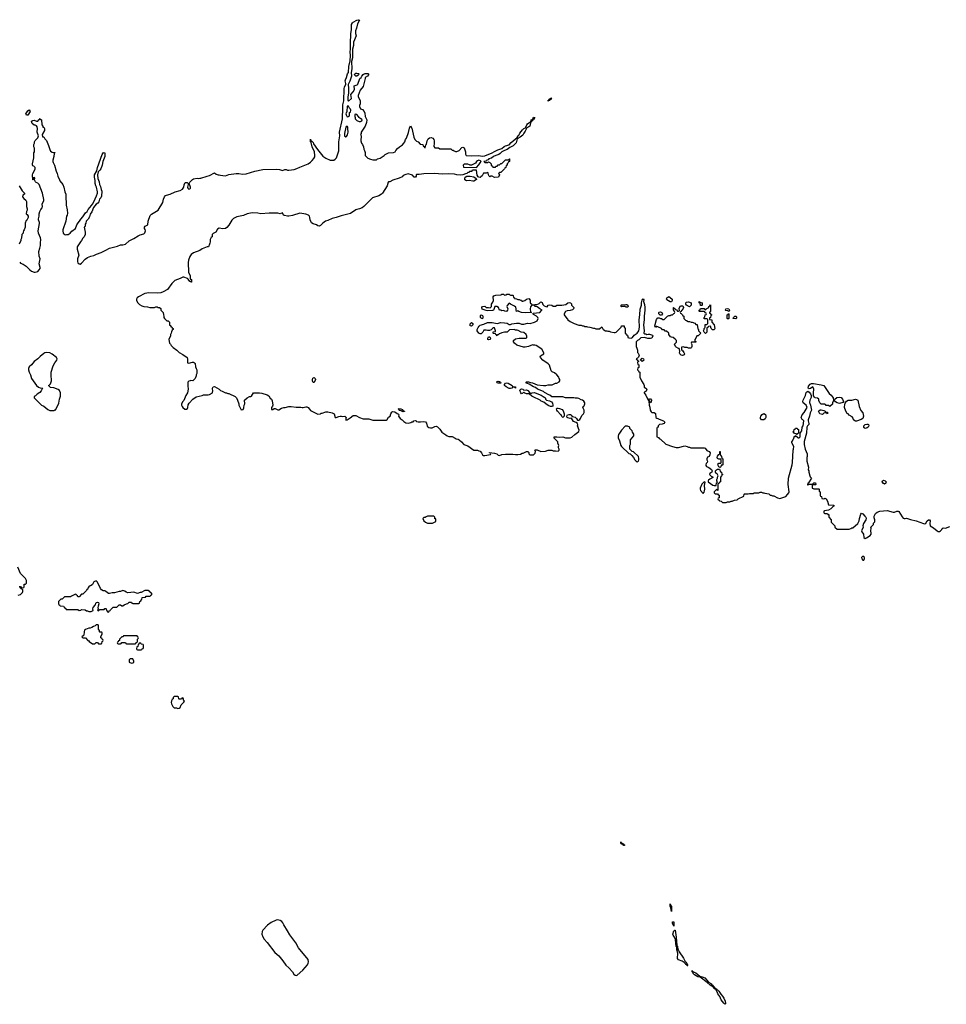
# Model space of a CAD drawing. Header units: inches. Extents: x 2386215 to 2556187, y 580866 to 760840.
# Tile 186 of 203: x 2490155 to 2505363, y 704237 to 720396. Entities that reach past the tile are written whole.
import ezdxf

# ---------------------------------------------------------------- set-up
doc = ezdxf.new("R2010")
doc.units = ezdxf.units.IN
doc.header["$MEASUREMENT"] = 0
for name, color, linetype in [('C4790', 7, 'Continuous'), ('C4791', 7, 'Continuous'), ('C4792', 7, 'Continuous'), ('C5700', 7, 'Continuous'), ('C5701', 7, 'Continuous')]:
    doc.layers.add(name, color=color, linetype=linetype)

msp = doc.modelspace()

# ---------------------------------------------------------------- linework, layer by layer
at = {"layer": 'C4790', "color": 5, "elevation": 40}
for points in [[(2492010, 709906), (2491970, 709906), (2491954, 709890), (2491954, 709850), (2491990, 709834), (2492010, 709842), (2492026, 709850), (2492026, 709870)], [(2492750, 709286), (2492690, 709286), (2492674, 709270), (2492674, 709250), (2492658, 709242), (2492644, 709216), (2492642, 709190), (2492647, 709167), (2492670, 709122), (2492690, 709105), (2492730, 709102), (2492750, 709092), (2492770, 709098), (2492788, 709110), (2492807, 709153), (2492850, 709194), (2492858, 709210), (2492846, 709230), (2492846, 709250), (2492830, 709266), (2492818, 709262), (2492810, 709246), (2492770, 709246), (2492766, 709250), (2492762, 709282)], [(2494390, 705621), (2494364, 705616), (2494280, 705580), (2494224, 705536), (2494148, 705452), (2494137, 705430), (2494131, 705390), (2494143, 705343), (2494166, 705306), (2494217, 705250), (2494345, 705085), (2494406, 705030), (2494472, 704950), (2494521, 704881), (2494570, 704836), (2494630, 704770), (2494653, 704733), (2494676, 704716), (2494690, 704712), (2494710, 704716), (2494802, 704798), (2494878, 704882), (2494891, 704911), (2494893, 704933), (2494888, 704970), (2494730, 705166), (2494686, 705246), (2494590, 705379), (2494550, 705441), (2494490, 705542), (2494476, 705576), (2494458, 705598), (2494430, 705614)]]:
    msp.add_lwpolyline(points, close=True, dxfattribs=at)
at = {"layer": 'C4791', "color": 5, "elevation": 40}
for points in [[(2490155, 716415), (2490170, 716398), (2490210, 716385), (2490262, 716350), (2490322, 716290), (2490350, 716271), (2490390, 716251), (2490410, 716251), (2490450, 716265), (2490475, 716290), (2490489, 716311), (2490489, 716330), (2490474, 716390), (2490489, 716470), (2490476, 716516), (2490469, 716590), (2490487, 716647), (2490495, 716690), (2490495, 716750), (2490502, 716770), (2490502, 716790), (2490497, 716817), (2490464, 716890), (2490459, 716930), (2490479, 717050), (2490479, 717070), (2490466, 717110), (2490465, 717130), (2490473, 717170), (2490474, 717210), (2490484, 717250), (2490500, 717280), (2490525, 717310), (2490532, 717328), (2490524, 717370), (2490553, 717427), (2490553, 717447), (2490527, 717550), (2490473, 717690), (2490452, 717712), (2490426, 717726), (2490417, 717737), (2490398, 717770), (2490406, 717790), (2490402, 717802), (2490390, 717806), (2490378, 717802), (2490374, 717770), (2490369, 717770), (2490365, 717850), (2490369, 717870), (2490394, 717910), (2490409, 717950), (2490408, 717968), (2490386, 717990), (2490370, 717998), (2490364, 718010), (2490364, 718030), (2490389, 718130), (2490389, 718211), (2490398, 718230), (2490398, 718290), (2490389, 718310), (2490388, 718350), (2490398, 718370), (2490398, 718390), (2490408, 718412), (2490450, 718458), (2490463, 718490), (2490443, 718550), (2490447, 718610), (2490440, 718640), (2490432, 718652), (2490410, 718663), (2490390, 718666), (2490361, 718690), (2490350, 718732), (2490370, 718742), (2490390, 718745), (2490430, 718732), (2490450, 718732), (2490470, 718754), (2490482, 718758), (2490490, 718774), (2490498, 718758), (2490514, 718750), (2490518, 718670), (2490534, 718646), (2490534, 718634), (2490551, 718631), (2490562, 718610), (2490560, 718580), (2490526, 718514), (2490530, 718474), (2490551, 718471), (2490570, 718442), (2490595, 718415), (2490630, 718334), (2490647, 718267), (2490661, 718241), (2490690, 718222), (2490710, 718214), (2490730, 718214), (2490732, 718210), (2490722, 718198), (2490718, 718150), (2490701, 718090), (2490698, 718070), (2490702, 718050), (2490725, 718010), (2490751, 717911), (2490771, 717870), (2490781, 717830), (2490811, 717770), (2490816, 717750), (2490861, 717690), (2490882, 717650), (2490898, 717570), (2490911, 717530), (2490911, 717450), (2490919, 717410), (2490919, 717350), (2490935, 717275), (2490938, 717222), (2490934, 717190), (2490923, 717170), (2490911, 717090), (2490861, 716950), (2490861, 716930), (2490871, 716891), (2490894, 716870), (2490910, 716865), (2490929, 716871), (2490950, 716871), (2490985, 716895), (2491012, 716928), (2491069, 716971), (2491092, 717028), (2491116, 717064), (2491139, 717090), (2491156, 717124), (2491190, 717158), (2491236, 717224), (2491265, 717250), (2491281, 717279), (2491336, 717344), (2491349, 717371), (2491374, 717406), (2491415, 717505), (2491430, 717550), (2491431, 717570), (2491415, 717650), (2491404, 717670), (2491394, 717710), (2491395, 717755), (2491381, 717810), (2491382, 717850), (2491423, 717917), (2491433, 717970), (2491510, 718186), (2491530, 718214), (2491550, 718210), (2491554, 718190), (2491550, 718150), (2491519, 718070), (2491510, 718010), (2491488, 717950), (2491473, 717927), (2491441, 717899), (2491432, 717848), (2491437, 717790), (2491457, 717736), (2491465, 717690), (2491481, 717661), (2491491, 717610), (2491503, 717583), (2491499, 717501), (2491487, 717473), (2491465, 717450), (2491452, 717408), (2491435, 717385), (2491410, 717369), (2491367, 717313), (2491338, 717242), (2491310, 717204), (2491298, 717162), (2491277, 717123), (2491247, 717090), (2491241, 717059), (2491230, 717038), (2491228, 717012), (2491222, 716998), (2491212, 716990), (2491232, 716910), (2491232, 716870), (2491212, 716830), (2491191, 716809), (2491172, 716770), (2491151, 716749), (2491098, 716670), (2491096, 716630), (2491126, 716530), (2491101, 716470), (2491101, 716430), (2491110, 716405), (2491130, 716391), (2491150, 716386), (2491170, 716398), (2491232, 716468), (2491270, 716495), (2491324, 716516), (2491372, 716528), (2491418, 716550), (2491490, 716576), (2491569, 716611), (2491630, 716646), (2491759, 716681), (2491810, 716701), (2491850, 716703), (2491889, 716711), (2491953, 716767), (2492030, 716806), (2492098, 716850), (2492130, 716865), (2492190, 716883), (2492210, 716898), (2492220, 716930), (2492214, 716954), (2492201, 716970), (2492201, 716990), (2492213, 717007), (2492259, 717030), (2492264, 717090), (2492297, 717183), (2492317, 717203), (2492430, 717271), (2492502, 717398), (2492515, 717450), (2492530, 717491), (2492550, 717511), (2492563, 717517), (2492626, 717534), (2492708, 717570), (2492787, 717593), (2492827, 717613), (2492849, 717650), (2492855, 717685), (2492870, 717725), (2492905, 717725), (2492915, 717715), (2492922, 717690), (2492908, 717650), (2492913, 717630), (2492930, 717613), (2492950, 717620), (2492957, 717630), (2492961, 717650), (2492939, 717710), (2492950, 717732), (2492990, 717772), (2493010, 717785), (2493070, 717796), (2493090, 717791), (2493110, 717798), (2493130, 717798), (2493230, 717826), (2493270, 717841), (2493350, 717882), (2493382, 717862), (2493410, 717851), (2493430, 717851), (2493450, 717843), (2493490, 717837), (2493530, 717836), (2493590, 717853), (2493710, 717871), (2493749, 717871), (2493810, 717863), (2493870, 717866), (2494012, 717908), (2494145, 717935), (2494377, 717943), (2494418, 717938), (2494470, 717922), (2494504, 717936), (2494530, 717935), (2494550, 717926), (2494570, 717925), (2494660, 717940), (2494706, 717954), (2494750, 717976), (2494810, 717996), (2494889, 718031), (2494930, 718058), (2494957, 718083), (2494983, 718117), (2494997, 718143), (2495001, 718170), (2494993, 718230), (2494957, 718310), (2494938, 718378), (2494929, 718390), (2494930, 718434), (2494932, 718412), (2494942, 718402), (2494950, 718402), (2494970, 718378), (2494978, 718358), (2495044, 718264), (2495130, 718158), (2495182, 718122), (2495250, 718092), (2495310, 718092), (2495335, 718105), (2495353, 718127), (2495390, 718242), (2495395, 718330), (2495393, 718390), (2495407, 718490), (2495405, 718550), (2495453, 718770), (2495457, 718950), (2495461, 718999), (2495473, 719067), (2495479, 719261), (2495485, 719295), (2495509, 719330), (2495510, 719350), (2495497, 719390), (2495500, 719410), (2495518, 719450), (2495533, 719510), (2495551, 719530), (2495558, 719630), (2495577, 719723), (2495582, 719810), (2495579, 719870), (2495586, 719910), (2495582, 719970), (2495583, 720000)], [(2495633, 720000), (2495632, 719970), (2495617, 719910), (2495615, 719770), (2495601, 719710), (2495604, 719590), (2495594, 719530), (2495599, 719470), (2495575, 719385), (2495547, 719330), (2495554, 719270), (2495551, 719189), (2495541, 719130), (2495541, 719081), (2495544, 719064), (2495550, 719059), (2495598, 719102), (2495588, 719170), (2495629, 719211), (2495648, 719250), (2495646, 719310), (2495695, 719325), (2495703, 719337), (2495739, 719430), (2495761, 719450), (2495769, 719470), (2495790, 719498), (2495808, 719510), (2495827, 719513), (2495870, 719514), (2495882, 719510), (2495882, 719490), (2495862, 719470), (2495826, 719450), (2495827, 719430), (2495799, 719321), (2495790, 719302), (2495743, 719237), (2495712, 719150), (2495712, 719130), (2495740, 719080), (2495744, 719064), (2495745, 719015), (2495732, 718990), (2495732, 718970), (2495750, 718934), (2495780, 718920), (2495811, 718891), (2495821, 718861), (2495827, 718810), (2495851, 718750), (2495846, 718710), (2495823, 718650), (2495758, 718550), (2495758, 718530), (2495751, 718510), (2495758, 718490), (2495752, 718410), (2495765, 718370), (2495782, 718350), (2495798, 718310), (2495805, 718270), (2495816, 718250), (2495824, 718216), (2495825, 718170), (2495870, 718125), (2495910, 718106), (2495950, 718096), (2496010, 718098), (2496030, 718111), (2496070, 718125), (2496134, 718166), (2496155, 718185), (2496210, 718212), (2496290, 718214), (2496315, 718225), (2496326, 718250), (2496356, 718284), (2496386, 718310), (2496440, 718340), (2496458, 718370), (2496478, 718390), (2496489, 718430), (2496502, 718450), (2496536, 718544), (2496550, 718614), (2496570, 718654), (2496590, 718614), (2496625, 718470), (2496642, 718430), (2496665, 718405), (2496694, 718390), (2496730, 718354), (2496774, 718350), (2496778, 718318), (2496793, 718313), (2496798, 718298), (2496810, 718294), (2496820, 718340), (2496830, 718352), (2496844, 718410), (2496859, 718441), (2496882, 718458), (2496910, 718464), (2496934, 718454), (2496950, 718430), (2496957, 718410), (2496959, 718370), (2496953, 718313), (2496970, 718294), (2497030, 718294), (2497050, 718274), (2497230, 718274), (2497250, 718254), (2497270, 718254), (2497284, 718244), (2497310, 718234), (2497330, 718234), (2497366, 718250), (2497410, 718298), (2497430, 718302), (2497451, 718291), (2497471, 718230), (2497472, 718190), (2497482, 718170), (2497562, 718162), (2497687, 718167), (2497750, 718158), (2497790, 718163), (2497910, 718210), (2497946, 718234), (2498001, 718259), (2498070, 718282), (2498107, 718313), (2498130, 718326), (2498190, 718342), (2498220, 718380), (2498320, 718460), (2498336, 718490), (2498354, 718506), (2498364, 718536), (2498409, 718591), (2498430, 718613), (2498458, 718622), (2498477, 718670), (2498490, 718688), (2498510, 718705), (2498538, 718718), (2498542, 718710), (2498536, 718704), (2498535, 718670), (2498526, 718650), (2498510, 718636), (2498478, 718622), (2498453, 718567), (2498427, 718533), (2498410, 718501), (2498370, 718466), (2498321, 718439), (2498304, 718376), (2498253, 718327), (2498199, 718301), (2498155, 718265), (2498111, 718250), (2498070, 718225), (2498042, 718198), (2498017, 718183), (2497971, 718170), (2497931, 718150), (2497896, 718124), (2497856, 718110), (2497844, 718096), (2497822, 718090), (2497818, 718082), (2497805, 718075), (2497774, 718070), (2497790, 718054), (2497830, 718054), (2497850, 718062), (2497873, 718053), (2497893, 718033), (2497894, 718010), (2497913, 717993), (2497918, 717978), (2497950, 717974), (2497962, 717978), (2497970, 717994), (2497990, 717994), (2498010, 718014), (2498030, 718014), (2498050, 718034), (2498070, 718034), (2498130, 718094), (2498170, 718094), (2498182, 718098), (2498187, 718113), (2498193, 718113), (2498194, 718070), (2498178, 718062), (2498173, 718047), (2498154, 718030), (2498154, 718010), (2498138, 718002), (2498134, 717970), (2498118, 717962), (2498113, 717947), (2498050, 717886), (2498030, 717886), (2498014, 717870), (2498032, 717850), (2498011, 717809), (2497950, 717807), (2497910, 717826), (2497890, 717826), (2497870, 717818), (2497858, 717830), (2497848, 717850), (2497842, 717882), (2497830, 717886), (2497810, 717878), (2497765, 717875), (2497744, 717836), (2497723, 717817), (2497710, 717807), (2497689, 717809), (2497677, 717817), (2497663, 717843), (2497650, 717926), (2497590, 717926), (2497578, 717922), (2497573, 717907), (2497538, 717902), (2497530, 717886), (2497510, 717886), (2497494, 717870), (2497470, 717868), (2497430, 717849), (2497390, 717844), (2497330, 717849), (2497290, 717861), (2497190, 717869), (2497090, 717859), (2496970, 717873), (2496790, 717866), (2496710, 717854), (2496666, 717854), (2496662, 717850), (2496662, 717830), (2496651, 717810), (2496630, 717809), (2496602, 717842), (2496530, 717869), (2496490, 717858), (2496450, 717838), (2496430, 717818), (2496385, 717795), (2496280, 717760), (2496230, 717735), (2496206, 717734), (2496202, 717730), (2496185, 717670), (2496111, 717549), (2496091, 717530), (2496050, 717505), (2495945, 717470), (2495804, 717330), (2495774, 717306), (2495730, 717290), (2495690, 717283), (2495670, 717275), (2495583, 717217), (2495430, 717177), (2495350, 717150), (2495286, 717134), (2495210, 717101), (2495172, 717090), (2495130, 717059), (2495090, 717017), (2495070, 717009), (2495050, 717013), (2495028, 717030), (2494970, 717044), (2494943, 717063), (2494920, 717110), (2494919, 717150), (2494914, 717170), (2494895, 717190), (2494850, 717206), (2494750, 717219), (2494635, 717185), (2494570, 717169), (2494551, 717169), (2494501, 717181), (2494486, 717190), (2494470, 717226), (2494430, 717208), (2494390, 717219), (2494250, 717219), (2494110, 717209), (2494063, 717223), (2493970, 717229), (2493890, 717209), (2493830, 717181), (2493718, 717162), (2493665, 717135), (2493634, 717106), (2493590, 717022), (2493554, 716986), (2493530, 716969), (2493490, 716962), (2493430, 716975), (2493400, 716960), (2493372, 716910), (2493332, 716888), (2493314, 716870), (2493312, 716830), (2493300, 716820), (2493282, 716790), (2493282, 716750), (2493273, 716727), (2493272, 716710), (2493251, 716669), (2493233, 716667), (2493150, 716634), (2493114, 716606), (2493010, 716569), (2492970, 716543), (2492948, 716510), (2492926, 716450), (2492919, 716410), (2492925, 716250), (2492952, 716190), (2492953, 716153), (2492958, 716138), (2492972, 716130), (2492974, 716090), (2492970, 716088), (2492958, 716098), (2492950, 716098), (2492920, 716140), (2492909, 716149), (2492850, 716168), (2492830, 716168), (2492791, 716149), (2492702, 716118), (2492651, 716069), (2492582, 715970), (2492510, 715929), (2492470, 715915), (2492409, 715909), (2492272, 715912), (2492210, 715902), (2492105, 715850), (2492081, 715830), (2492071, 715810), (2492072, 715790), (2492092, 715750), (2492122, 715722), (2492160, 715700), (2492190, 715691), (2492250, 715685), (2492290, 715671), (2492370, 715672), (2492390, 715682), (2492410, 715682), (2492430, 715674), (2492450, 715674), (2492470, 715654), (2492474, 715630), (2492512, 715590), (2492514, 715550), (2492522, 715530), (2492522, 715510), (2492530, 715494), (2492570, 715454), (2492590, 715454), (2492614, 715430), (2492614, 715390), (2492633, 715373), (2492638, 715358), (2492653, 715353), (2492658, 715338), (2492674, 715330), (2492674, 715310), (2492658, 715302), (2492644, 715276), (2492642, 715250), (2492632, 715230), (2492631, 715209), (2492605, 715150), (2492612, 715090), (2492632, 715070), (2492642, 715050), (2492676, 715016), (2492732, 714970), (2492770, 714932), (2492830, 714902), (2492902, 714850), (2492911, 714830), (2492907, 714770), (2492910, 714762), (2492930, 714759), (2492990, 714775), (2493010, 714775), (2493026, 714766), (2493033, 714753), (2493038, 714698), (2493054, 714674), (2493062, 714650), (2493062, 714590), (2493053, 714567), (2493052, 714550), (2493034, 714510), (2492994, 714470), (2492964, 714476), (2492952, 714468), (2492930, 714466), (2492914, 714450), (2492914, 714370), (2492922, 714350), (2492922, 714330), (2492911, 714270), (2492882, 714230), (2492851, 714149), (2492830, 714128), (2492811, 714090), (2492811, 714070), (2492821, 714050), (2492834, 714030), (2492867, 714006), (2492890, 714005), (2492907, 714013), (2492915, 714030), (2492922, 714078), (2492937, 714103), (2492994, 714166), (2493053, 714207), (2493150, 714231), (2493170, 714241), (2493250, 714239), (2493270, 714243), (2493318, 714270), (2493324, 714310), (2493319, 714330), (2493322, 714350), (2493330, 714371), (2493350, 714378), (2493431, 714331), (2493451, 714311), (2493477, 714297), (2493530, 714272), (2493550, 714272), (2493570, 714262), (2493590, 714262), (2493691, 714211), (2493712, 714190), (2493732, 714152), (2493751, 714091), (2493752, 714070), (2493790, 713994), (2493822, 713998), (2493836, 714024), (2493838, 714070), (2493848, 714090), (2493846, 714150), (2493889, 714191), (2493926, 714210), (2493950, 714212), (2493960, 714220), (2493990, 714271), (2494091, 714271), (2494130, 714265), (2494218, 714238), (2494243, 714223), (2494266, 714186), (2494287, 714167), (2494299, 714139), (2494312, 714070), (2494306, 714054), (2494289, 714030), (2494286, 714010), (2494290, 713998), (2494310, 713998), (2494330, 714014), (2494350, 714014), (2494390, 713992), (2494410, 713992), (2494450, 714018), (2494490, 714031), (2494512, 714032), (2494570, 714046), (2494610, 714046), (2494690, 714036), (2494770, 714039), (2494791, 714031), (2494810, 714031), (2494850, 714043), (2494870, 714043), (2494892, 714032), (2494910, 714002), (2494930, 713982), (2495050, 713922), (2495090, 713925), (2495104, 713936), (2495119, 713941), (2495182, 713958), (2495210, 713959), (2495283, 713943), (2495314, 713930), (2495330, 713865), (2495350, 713866), (2495390, 713886), (2495412, 713892), (2495430, 713892), (2495450, 713885), (2495491, 713891), (2495511, 713870), (2495506, 713850), (2495506, 713830), (2495510, 713825), (2495530, 713831), (2495579, 713861), (2495630, 713901), (2495650, 713901), (2495670, 713898), (2495730, 713865), (2495790, 713845), (2495884, 713844), (2495917, 713837), (2495950, 713822), (2496170, 713822), (2496188, 713832), (2496206, 713874), (2496235, 713890), (2496244, 713930), (2496263, 713957), (2496276, 713964), (2496310, 713962), (2496350, 713931), (2496370, 713922), (2496378, 713910), (2496374, 713890), (2496401, 713850), (2496431, 713830), (2496460, 713800), (2496490, 713778), (2496530, 713776), (2496575, 713785), (2496590, 713794), (2496610, 713794), (2496626, 713810), (2496644, 713816), (2496662, 713810), (2496670, 713802), (2496696, 713796), (2496735, 713795), (2496790, 713803), (2496816, 713796), (2496834, 713774), (2496845, 713725), (2496870, 713705), (2496897, 713697), (2496923, 713697), (2496970, 713721), (2496990, 713723), (2497010, 713715), (2497050, 713674), (2497085, 713625), (2497150, 713585), (2497170, 713566), (2497197, 713557), (2497250, 713555), (2497302, 713530), (2497316, 713516), (2497350, 713511), (2497370, 713501), (2497405, 713470), (2497444, 713424), (2497510, 713401), (2497610, 713331), (2497650, 713334), (2497669, 713331), (2497690, 713319), (2497713, 713313), (2497732, 713290), (2497750, 713254), (2497765, 713245), (2497790, 713242), (2497882, 713258), (2497886, 713270), (2497882, 713282), (2497866, 713290), (2497866, 713294), (2497950, 713283), (2497985, 713270), (2498010, 713251), (2498030, 713245), (2498070, 713258), (2498130, 713266), (2498250, 713265), (2498290, 713258), (2498330, 713258), (2498376, 713264), (2498400, 713280), (2498416, 713284), (2498470, 713312), (2498494, 713310), (2498512, 713292), (2498513, 713273), (2498530, 713254), (2498590, 713254), (2498616, 713284), (2498618, 713310), (2498608, 713330), (2498622, 713338), (2498650, 713338), (2498710, 713311), (2498787, 713313), (2498830, 713332), (2498890, 713331), (2498910, 713322), (2498950, 713322), (2498990, 713314), (2499007, 713333), (2499008, 713350), (2498998, 713370), (2498998, 713390), (2499006, 713410), (2498988, 713448), (2498986, 713470), (2498942, 713510), (2498928, 713530), (2498926, 713550), (2498970, 713551), (2499010, 713543), (2499070, 713551), (2499110, 713531), (2499190, 713531), (2499218, 713542), (2499268, 713590), (2499330, 713638), (2499337, 713657), (2499309, 713730), (2499313, 713747), (2499309, 713770), (2499290, 713785), (2499244, 713804), (2499210, 713858), (2499190, 713853), (2499150, 713863), (2499139, 713870), (2499134, 713890), (2499148, 713910), (2499170, 713917), (2499195, 713915), (2499207, 713907), (2499223, 713883), (2499250, 713881), (2499270, 713871), (2499292, 713852), (2499310, 713826), (2499330, 713825), (2499350, 713836), (2499361, 713850), (2499381, 713899), (2499409, 713930), (2499419, 713950), (2499419, 713990), (2499398, 714030), (2499408, 714050), (2499419, 714061), (2499429, 714090), (2499429, 714110), (2499416, 714136), (2499390, 714154), (2499370, 714159), (2499330, 714179), (2499310, 714182), (2499270, 714182), (2499250, 714188), (2499110, 714188), (2499070, 714208), (2498888, 714208), (2498856, 714236), (2498840, 714240), (2498770, 714278), (2498753, 714293), (2498655, 714335), (2498618, 714358), (2498588, 714370), (2498516, 714416), (2498490, 714428), (2498468, 714430), (2498466, 714450), (2498470, 714454), (2498508, 714452), (2498540, 714440), (2498570, 714438), (2498650, 714405), (2498750, 714391), (2498790, 714391), (2498830, 714402), (2498895, 714405), (2498948, 714432), (2498970, 714432), (2499010, 714454), (2499018, 714470), (2499018, 714490), (2499008, 714508), (2499006, 714530), (2498969, 714570), (2498930, 714602), (2498895, 714615), (2498875, 714635), (2498848, 714728), (2498828, 714748), (2498738, 714810), (2498702, 714850), (2498698, 714870), (2498703, 714877), (2498758, 714910), (2498758, 714930), (2498726, 714990), (2498630, 715049), (2498610, 715055), (2498590, 715055), (2498570, 715062), (2498507, 715033), (2498450, 715021), (2498423, 715023), (2498312, 715052), (2498273, 715090), (2498259, 715110), (2498262, 715130), (2498290, 715158), (2498352, 715168), (2498453, 715167), (2498469, 715171), (2498479, 715181), (2498480, 715200), (2498469, 715230), (2498430, 715264), (2498386, 715270), (2498336, 715296), (2498320, 715300), (2498290, 715302), (2498270, 715309), (2498192, 715308), (2498154, 715270), (2498112, 715268), (2498070, 715258), (2498030, 715238), (2498022, 715238), (2498010, 715226), (2497998, 715222), (2497990, 715206), (2497982, 715222), (2497967, 715227), (2497962, 715242), (2497930, 715246), (2497926, 715250), (2497927, 715273), (2497962, 715278), (2497966, 715290), (2497950, 715338), (2497930, 715338), (2497914, 715330), (2497905, 715315), (2497893, 715307), (2497864, 715296), (2497830, 715295), (2497810, 715302), (2497770, 715298), (2497756, 715270), (2497730, 715242), (2497710, 715241), (2497690, 715252), (2497664, 715290), (2497663, 715310), (2497678, 715342), (2497694, 715366), (2497710, 715382), (2497770, 715399), (2497830, 715428), (2497910, 715426), (2497990, 715411), (2498050, 715424), (2498110, 715422), (2498153, 715413), (2498190, 715395), (2498210, 715395), (2498230, 715404), (2498268, 715412), (2498310, 715414), (2498350, 715413), (2498390, 715401), (2498430, 715399), (2498490, 715414), (2498531, 715411), (2498606, 715430), (2498650, 715454), (2498666, 715490), (2498658, 715510), (2498638, 715530), (2498590, 715558), (2498578, 715570), (2498583, 715577), (2498690, 715591), (2498717, 715623), (2498728, 715630), (2498690, 715649), (2498650, 715681), (2498630, 715689), (2498609, 715690), (2498602, 715702), (2498590, 715709), (2498552, 715708), (2498539, 715681), (2498534, 715650), (2498538, 715598), (2498552, 715588), (2498450, 715585), (2498390, 715593), (2498346, 715606), (2498330, 715618), (2498310, 715609), (2498301, 715630), (2498304, 715650), (2498299, 715679), (2498276, 715696), (2498208, 715728), (2498190, 715746), (2498153, 715707), (2498152, 715690), (2498164, 715650), (2498163, 715630), (2498150, 715614), (2498131, 715609), (2498090, 715624), (2498070, 715619), (2498050, 715629), (2498030, 715629), (2498015, 715675), (2497988, 715688), (2497952, 715688), (2497945, 715675), (2497939, 715641), (2497931, 715629), (2497917, 715623), (2497830, 715619), (2497810, 715622), (2497747, 715647), (2497738, 715670), (2497748, 715690), (2497787, 715693), (2497810, 715672), (2497851, 715671), (2497874, 715666), (2497898, 715690), (2497898, 715730), (2497919, 715761), (2497929, 715790), (2497928, 715850), (2497935, 715865), (2497970, 715876), (2498050, 715882), (2498070, 715892), (2498094, 715890), (2498110, 715874), (2498142, 715878), (2498146, 715890), (2498170, 715894), (2498190, 715894), (2498198, 715878), (2498210, 715874), (2498250, 715874), (2498254, 715870), (2498258, 715838), (2498273, 715833), (2498278, 715818), (2498310, 715814), (2498330, 715802), (2498350, 715802), (2498373, 715793), (2498392, 715792), (2498398, 715778), (2498410, 715774), (2498446, 715790), (2498470, 715812), (2498510, 715822), (2498532, 715792), (2498533, 715753), (2498538, 715738), (2498553, 715733), (2498558, 715718), (2498570, 715714), (2498590, 715714), (2498610, 715722), (2498644, 715724), (2498670, 715731), (2498683, 715737), (2498689, 715750), (2498710, 715766), (2498730, 715755), (2498740, 715720), (2498761, 715701), (2498788, 715688), (2498810, 715686), (2498829, 715711), (2498850, 715716), (2498890, 715712), (2498913, 715693), (2498947, 715693), (2498970, 715712), (2499050, 715712), (2499116, 715724), (2499149, 715751), (2499175, 715755), (2499194, 715750), (2499210, 715734), (2499212, 715710), (2499252, 715672), (2499252, 715668), (2499242, 715650), (2499225, 715635), (2499190, 715622), (2499140, 715620), (2499112, 715608), (2499092, 715570), (2499092, 715550), (2499132, 715492), (2499144, 715484), (2499152, 715470), (2499190, 715442), (2499254, 715410), (2499330, 715385), (2499370, 715382), (2499393, 715373), (2499412, 715372), (2499430, 715362), (2499460, 715360), (2499473, 715353), (2499510, 715352), (2499570, 715331), (2499590, 715331), (2499610, 715325), (2499670, 715325), (2499710, 715354), (2499730, 715314), (2499744, 715304), (2499770, 715292), (2499790, 715292), (2499810, 715282), (2499830, 715282), (2499852, 715272), (2499910, 715262), (2499930, 715262), (2499946, 715270), (2500000, 715324)], [(2490145, 717670), (2490198, 717590), (2490234, 717550), (2490232, 717530), (2490205, 717515), (2490203, 717490), (2490223, 717463), (2490254, 717434), (2490265, 717410), (2490265, 717330), (2490278, 717290), (2490278, 717270), (2490267, 717250), (2490262, 717210), (2490278, 717198), (2490292, 717172), (2490292, 717152), (2490270, 717108), (2490261, 717099), (2490245, 717055), (2490246, 716990), (2490231, 716949), (2490218, 716930), (2490211, 716910), (2490211, 716890), (2490192, 716870), (2490185, 716810), (2490171, 716790), (2490171, 716770), (2490145, 716710)], [(2500000, 713613), (2499985, 713590), (2499977, 713563), (2499978, 713530), (2499998, 713490), (2500000, 713483)], [(2490148, 711092), (2490170, 711094), (2490178, 711078), (2490190, 711074), (2490222, 711078), (2490226, 711090), (2490226, 711130), (2490230, 711134), (2490250, 711134), (2490266, 711150), (2490266, 711190), (2490250, 711226), (2490220, 711260), (2490170, 711306), (2490122, 711410)], [(2490130, 710951), (2490170, 710962), (2490203, 710997), (2490209, 711010), (2490206, 711046), (2490186, 711050), (2490182, 711062), (2490170, 711066), (2490162, 711082), (2490150, 711086)]]:
    msp.add_lwpolyline(points, dxfattribs=at)
for points in [[(2495690, 719472), (2495670, 719472), (2495652, 719490), (2495655, 719510), (2495670, 719517), (2495690, 719519), (2495714, 719514), (2495721, 719510), (2495717, 719490), (2495710, 719483)], [(2498830, 719058), (2498826, 719066), (2498830, 719073), (2498843, 719077), (2498845, 719090), (2498870, 719110), (2498891, 719111), (2498878, 719102), (2498879, 719090), (2498850, 719068), (2498834, 719066)], [(2495530, 718978), (2495524, 718890), (2495510, 718850), (2495512, 718832), (2495530, 718801), (2495550, 718807), (2495565, 718815), (2495569, 718831), (2495570, 718874), (2495582, 718878), (2495588, 718910), (2495582, 718930), (2495570, 718942), (2495550, 718977)], [(2490267, 718827), (2490258, 718850), (2490290, 718902), (2490310, 718918), (2490325, 718890), (2490290, 718829)], [(2495670, 718846), (2495658, 718842), (2495654, 718810), (2495662, 718790), (2495662, 718770), (2495690, 718742), (2495726, 718726), (2495750, 718726), (2495770, 718734), (2495775, 718750), (2495770, 718758), (2495750, 718775), (2495738, 718778), (2495726, 718790), (2495718, 718810), (2495690, 718838)], [(2498590, 718754), (2498585, 718755), (2498570, 718739), (2498562, 718738), (2498550, 718718), (2498542, 718722), (2498550, 718750), (2498575, 718765), (2498590, 718794), (2498610, 718792)], [(2495530, 718649), (2495510, 718634), (2495486, 718530), (2495488, 718490), (2495510, 718476), (2495519, 718481), (2495535, 718505), (2495544, 718550), (2495543, 718610), (2495539, 718630)], [(2497690, 718089), (2497670, 718081), (2497651, 718070), (2497637, 718043), (2497570, 718006), (2497550, 718006), (2497536, 718016), (2497510, 718026), (2497450, 718026), (2497434, 718010), (2497438, 717978), (2497450, 717974), (2497650, 717972), (2497690, 718012), (2497714, 718046), (2497729, 718070), (2497719, 718079)], [(2497590, 717747), (2497530, 717756), (2497490, 717754), (2497463, 717770), (2497460, 717800), (2497466, 717814), (2497494, 717826), (2497550, 717826), (2497610, 717815), (2497647, 717790), (2497651, 717771), (2497610, 717748)], [(2497750, 715489), (2497730, 715498), (2497718, 715510), (2497720, 715540), (2497730, 715554), (2497750, 715542), (2497758, 715530), (2497758, 715510)], [(2497570, 715369), (2497550, 715370), (2497546, 715386), (2497550, 715402), (2497570, 715425), (2497591, 715410), (2497591, 715390)], [(2497850, 715143), (2497839, 715150), (2497837, 715170), (2497850, 715191), (2497870, 715192), (2497878, 715178), (2497881, 715170), (2497876, 715150), (2497870, 715145)], [(2490590, 714935), (2490570, 714929), (2490550, 714916), (2490491, 714870), (2490450, 714830), (2490395, 714785), (2490348, 714732), (2490310, 714697), (2490299, 714670), (2490297, 714650), (2490308, 714610), (2490331, 714570), (2490351, 714510), (2490432, 714392), (2490464, 714364), (2490490, 714354), (2490534, 714350), (2490522, 714338), (2490510, 714306), (2490484, 714276), (2490442, 714250), (2490417, 714223), (2490394, 714210), (2490394, 714190), (2490514, 714070), (2490550, 714052), (2490617, 713997), (2490650, 713982), (2490710, 713982), (2490718, 713982), (2490734, 713994), (2490746, 713994), (2490746, 714006), (2490770, 714042), (2490799, 714101), (2490809, 714170), (2490823, 714217), (2490822, 714270), (2490809, 714309), (2490789, 714329), (2490714, 714354), (2490661, 714361), (2490626, 714390), (2490640, 714400), (2490658, 714422), (2490675, 714470), (2490675, 714510), (2490669, 714531), (2490670, 714614), (2490706, 714714), (2490733, 714767), (2490762, 714810), (2490769, 714830), (2490757, 714850), (2490690, 714909), (2490650, 714927)], [(2494970, 714441), (2494960, 714470), (2494961, 714490), (2494968, 714512), (2494990, 714522), (2495004, 714510), (2495012, 714490), (2494990, 714444)], [(2498050, 714429), (2498006, 714430), (2497990, 714438), (2497982, 714450), (2497990, 714458), (2498010, 714465), (2498030, 714459), (2498045, 714450)], [(2498290, 714349), (2498282, 714362), (2498250, 714368), (2498233, 714347), (2498210, 714342), (2498190, 714345), (2498138, 714370), (2498112, 714390), (2498109, 714410), (2498128, 714432), (2498150, 714435), (2498170, 714432), (2498238, 714390), (2498250, 714372), (2498292, 714370), (2498294, 714350)], [(2498430, 714318), (2498470, 714320), (2498496, 714310), (2498525, 714270), (2498522, 714262), (2498530, 714254), (2498566, 714274), (2498596, 714276), (2498613, 714273), (2498714, 714234), (2498745, 714210), (2498776, 714196), (2498785, 714185), (2498787, 714167), (2498802, 714150), (2498850, 714141), (2498882, 714122), (2498900, 714100), (2498907, 714070), (2498906, 714054), (2498890, 714046), (2498868, 714048), (2498826, 714066), (2498789, 714090), (2498758, 714118), (2498715, 714135), (2498695, 714150), (2498584, 714204), (2498559, 714219), (2498518, 714258), (2498505, 714255), (2498470, 714258), (2498445, 714265), (2498430, 714275), (2498390, 714258), (2498378, 714270), (2498365, 714315), (2498378, 714330), (2498390, 714336), (2498410, 714331)], [(2496450, 713958), (2496430, 713964), (2496415, 713975), (2496390, 713982), (2496382, 713990), (2496382, 714002), (2496366, 714010), (2496411, 714011), (2496437, 713997), (2496445, 713985), (2496470, 713972), (2496470, 713968)], [(2499070, 713868), (2499050, 713886), (2499044, 713910), (2499030, 713919), (2498982, 713970), (2498969, 713990), (2498964, 714010), (2498970, 714018), (2498990, 714021), (2499015, 714015), (2499057, 713997), (2499075, 713975), (2499091, 713929), (2499092, 713890)], [(2496950, 712246), (2496850, 712246), (2496824, 712236), (2496810, 712226), (2496790, 712226), (2496774, 712210), (2496790, 712174), (2496814, 712150), (2496850, 712134), (2496930, 712134), (2496950, 712142), (2496982, 712158), (2496986, 712170), (2496982, 712202), (2496967, 712207), (2496966, 712230)], [(2491410, 711186), (2491374, 711170), (2491350, 711126), (2491330, 711108), (2491310, 711106), (2491290, 711086), (2491273, 711067), (2491270, 711046), (2491258, 711042), (2491254, 711030), (2491194, 710970), (2491190, 710966), (2491170, 710966), (2491130, 710926), (2491110, 710926), (2491102, 710942), (2491086, 710950), (2491082, 710962), (2491070, 710966), (2491004, 710936), (2490990, 710926), (2490890, 710926), (2490852, 710888), (2490830, 710886), (2490794, 710850), (2490794, 710810), (2490798, 710798), (2490814, 710790), (2490818, 710778), (2490873, 710773), (2490878, 710758), (2490893, 710753), (2490898, 710738), (2490913, 710733), (2490918, 710718), (2490930, 710714), (2491110, 710714), (2491130, 710702), (2491156, 710704), (2491170, 710714), (2491227, 710713), (2491250, 710694), (2491270, 710694), (2491290, 710682), (2491330, 710682), (2491362, 710698), (2491357, 710730), (2491363, 710750), (2491392, 710788), (2491410, 710830), (2491430, 710839), (2491450, 710830), (2491456, 710810), (2491441, 710770), (2491438, 710750), (2491442, 710730), (2491434, 710710), (2491438, 710698), (2491450, 710694), (2491470, 710714), (2491530, 710714), (2491542, 710718), (2491550, 710734), (2491570, 710734), (2491574, 710730), (2491578, 710698), (2491593, 710693), (2491598, 710678), (2491610, 710674), (2491627, 710693), (2491642, 710698), (2491646, 710710), (2491688, 710752), (2491750, 710752), (2491790, 710792), (2491810, 710794), (2491830, 710774), (2491850, 710774), (2491870, 710794), (2491910, 710812), (2491930, 710814), (2491950, 710834), (2491990, 710834), (2491998, 710818), (2492010, 710814), (2492110, 710814), (2492122, 710818), (2492126, 710850), (2492142, 710858), (2492147, 710873), (2492162, 710878), (2492167, 710913), (2492222, 710918), (2492230, 710934), (2492290, 710934), (2492302, 710938), (2492307, 710953), (2492322, 710958), (2492326, 710970), (2492322, 710982), (2492307, 710987), (2492302, 711002), (2492287, 711007), (2492282, 711022), (2492270, 711026), (2492210, 711026), (2492150, 710998), (2492130, 710998), (2492090, 710978), (2492030, 711002), (2491929, 710989), (2491900, 711000), (2491878, 711018), (2491850, 711029), (2491810, 711014), (2491788, 711012), (2491711, 710989), (2491670, 710989), (2491630, 710979), (2491610, 710981), (2491570, 711013), (2491550, 711021), (2491523, 711023), (2491498, 711038), (2491480, 711060), (2491430, 711166)], [(2491410, 710466), (2491393, 710447), (2491364, 710436), (2491340, 710420), (2491310, 710408), (2491290, 710408), (2491234, 710390), (2491221, 710379), (2491211, 710350), (2491205, 710295), (2491197, 710283), (2491174, 710270), (2491190, 710254), (2491233, 710253), (2491274, 710210), (2491285, 710205), (2491294, 710190), (2491350, 710152), (2491390, 710154), (2491410, 710174), (2491433, 710173), (2491450, 710154), (2491490, 710154), (2491502, 710158), (2491506, 710190), (2491522, 710198), (2491526, 710210), (2491522, 710222), (2491507, 710227), (2491502, 710242), (2491486, 710250), (2491488, 710272), (2491506, 710310), (2491506, 710330), (2491502, 710342), (2491470, 710346), (2491466, 710350), (2491466, 710370), (2491447, 710393), (2491446, 710450), (2491442, 710462)], [(2492070, 710286), (2491870, 710286), (2491858, 710282), (2491853, 710267), (2491830, 710266), (2491794, 710230), (2491793, 710207), (2491778, 710202), (2491773, 710187), (2491758, 710182), (2491754, 710170), (2491758, 710158), (2491770, 710154), (2491810, 710154), (2491822, 710158), (2491830, 710174), (2491890, 710174), (2491898, 710158), (2491910, 710154), (2492050, 710154), (2492062, 710158), (2492067, 710173), (2492082, 710178), (2492086, 710190), (2492086, 710230), (2492102, 710238), (2492106, 710250), (2492102, 710262), (2492087, 710267), (2492082, 710282)], [(2492130, 710166), (2492118, 710162), (2492113, 710147), (2492098, 710142), (2492094, 710110), (2492078, 710102), (2492074, 710070), (2492078, 710058), (2492090, 710054), (2492150, 710054), (2492162, 710058), (2492167, 710073), (2492182, 710078), (2492186, 710090), (2492186, 710130), (2492182, 710142), (2492150, 710146), (2492142, 710162)]]:
    msp.add_lwpolyline(points, close=True, dxfattribs=at)
at = {"layer": 'C4792', "color": 5, "elevation": 40}
msp.add_lwpolyline([(2495583, 720000), (2495590, 720170), (2495600, 720230), (2495598, 720290), (2495603, 720317), (2495618, 720342), (2495630, 720354), (2495690, 720390), (2495716, 720396), (2495733, 720390), (2495701, 720330), (2495683, 720257), (2495666, 720214), (2495664, 720170), (2495675, 720130), (2495633, 720030), (2495633, 720000)], dxfattribs=at)
at = {"layer": 'C5700', "color": 5, "elevation": 20}
for points in [[(2500037, 706877), (2500050, 706878), (2500063, 706870), (2500063, 706863), (2500085, 706850), (2500078, 706842), (2500070, 706844), (2500057, 706850), (2500057, 706857), (2500050, 706856), (2500044, 706864), (2500029, 706870), (2500030, 706890), (2500010, 706890), (2500030, 706890)], [(2500850, 705759), (2500842, 705822), (2500838, 705838), (2500830, 705841), (2500828, 705850), (2500830, 705887), (2500840, 705860), (2500850, 705850), (2500854, 705786)], [(2500890, 705522), (2500870, 705569), (2500870, 705592), (2500890, 705591), (2500893, 705550)], [(2501110, 704869), (2501103, 704883), (2501090, 704890), (2501083, 704903), (2501063, 704923), (2501030, 704944), (2500969, 704969), (2500950, 704990), (2500956, 705076), (2500941, 705130), (2500939, 705179), (2500930, 705184), (2500919, 705299), (2500900, 705340), (2500879, 705370), (2500874, 705390), (2500890, 705445), (2500905, 705455), (2500910, 705456), (2500930, 705339), (2500940, 705200), (2500950, 705191), (2500959, 705139), (2500970, 705122), (2500977, 705097), (2501050, 704993), (2501078, 704938), (2501090, 704929), (2501104, 704904), (2501110, 704902), (2501117, 704883), (2501113, 704873), (2501122, 704870)], [(2501191, 704771), (2501210, 704774), (2501222, 704762), (2501250, 704751), (2501320, 704700), (2501370, 704685), (2501399, 704670), (2501462, 704602), (2501510, 704571), (2501517, 704557), (2501531, 704550), (2501535, 704535), (2501545, 704530), (2501540, 704520), (2501530, 704523), (2501517, 704537), (2501485, 704550), (2501437, 704597), (2501321, 704681), (2501285, 704690), (2501230, 704718), (2501210, 704742), (2501204, 704764), (2501190, 704770), (2501189, 704790)], [(2501560, 704500), (2501570, 704502), (2501575, 704495), (2501590, 704490), (2501598, 704478), (2501610, 704473), (2501630, 704454), (2501662, 704402), (2501690, 704370), (2501710, 704339), (2501732, 704290), (2501740, 704250), (2501738, 704242), (2501730, 704237), (2501710, 704255), (2501670, 704310), (2501645, 704365), (2501614, 704410), (2501602, 704442), (2501578, 704478), (2501560, 704490), (2501560, 704500), (2501550, 704501), (2501540, 704520), (2501550, 704525), (2501554, 704514), (2501561, 704510)]]:
    msp.add_lwpolyline(points, close=True, dxfattribs=at)
at = {"layer": 'C5701', "color": 5, "elevation": 40}
for points in [[(2500000, 715324), (2500026, 715350), (2500030, 715374), (2500070, 715374), (2500074, 715370), (2500074, 715350), (2500093, 715327), (2500094, 715250), (2500113, 715233), (2500118, 715218), (2500134, 715210), (2500138, 715178), (2500153, 715173), (2500190, 715172), (2500210, 715182), (2500241, 715219), (2500289, 715250), (2500316, 715290), (2500325, 715350), (2500321, 715470), (2500332, 715550), (2500336, 715644), (2500360, 715710), (2500361, 715750), (2500370, 715794), (2500378, 715810), (2500390, 715816), (2500397, 715797), (2500394, 715770), (2500410, 715722), (2500415, 715670), (2500415, 715630), (2500404, 715530), (2500405, 715470), (2500391, 715389), (2500404, 715290), (2500401, 715250), (2500410, 715238), (2500430, 715238), (2500450, 715231), (2500470, 715236), (2500494, 715234), (2500539, 715219), (2500545, 715210), (2500528, 715172), (2500510, 715162), (2500462, 715162), (2500410, 715179), (2500350, 715174), (2500330, 715158), (2500319, 715141), (2500294, 715130), (2500274, 715110), (2500272, 715030), (2500285, 715005), (2500292, 714970), (2500293, 714933), (2500305, 714925), (2500321, 714890), (2500310, 714858), (2500297, 714843), (2500274, 714830), (2500278, 714818), (2500290, 714814), (2500298, 714798), (2500314, 714790), (2500298, 714782), (2500294, 714770), (2500298, 714738), (2500314, 714730), (2500314, 714690), (2500298, 714682), (2500294, 714650), (2500313, 714633), (2500318, 714618), (2500334, 714610), (2500334, 714530), (2500362, 714470), (2500401, 714410), (2500406, 714390), (2500404, 714364), (2500430, 714351), (2500445, 714330), (2500438, 714302), (2500414, 714290), (2500402, 714278), (2500402, 714270), (2500417, 714257), (2500433, 714233), (2500470, 714154), (2500482, 714158), (2500490, 714174), (2500507, 714173), (2500522, 714150), (2500520, 714120), (2500510, 714106), (2500490, 714146), (2500482, 714138), (2500486, 714070), (2500497, 714037), (2500502, 713990), (2500520, 713960), (2500530, 713952), (2500570, 713952), (2500590, 713932), (2500594, 713870), (2500610, 713854), (2500630, 713852), (2500650, 713838), (2500722, 713810), (2500742, 713790), (2500734, 713770), (2500701, 713759), (2500654, 713750), (2500634, 713730), (2500634, 713710), (2500618, 713702), (2500614, 713690), (2500614, 713550), (2500637, 713537), (2500650, 713522), (2500670, 713514), (2500758, 713430), (2500870, 713391), (2500930, 713376), (2500970, 713376), (2501070, 713402), (2501110, 713391), (2501130, 713378), (2501150, 713378), (2501170, 713371), (2501390, 713371), (2501404, 713364), (2501430, 713325), (2501472, 713310), (2501485, 713290), (2501484, 713256), (2501472, 713230), (2501445, 713215), (2501432, 713190), (2501432, 713170), (2501442, 713150), (2501438, 713130), (2501423, 713110), (2501416, 713090), (2501417, 713077), (2501425, 713065), (2501467, 713047), (2501510, 713012), (2501518, 712990), (2501512, 712970), (2501482, 712950), (2501478, 712930), (2501502, 712902), (2501534, 712890), (2501514, 712870), (2501482, 712858), (2501460, 712840), (2501452, 712830), (2501456, 712810), (2501530, 712756), (2501550, 712751), (2501586, 712754), (2501590, 712794), (2501602, 712798), (2501606, 712810), (2501598, 712830), (2501598, 712850), (2501607, 712873), (2501608, 712890), (2501618, 712910), (2501602, 712942), (2501589, 712949), (2501574, 712970), (2501573, 712990), (2501590, 713011), (2501610, 713021), (2501630, 713022), (2501638, 713018), (2501658, 712978), (2501674, 712970), (2501678, 712938), (2501694, 712930), (2501678, 712922), (2501674, 712910), (2501654, 712890), (2501654, 712810), (2501638, 712802), (2501633, 712787), (2501618, 712782), (2501614, 712770), (2501614, 712670), (2501607, 712667), (2501602, 712682), (2501590, 712686), (2501554, 712650), (2501554, 712630), (2501570, 712614), (2501610, 712614), (2501618, 712598), (2501633, 712593), (2501634, 712550), (2501618, 712542), (2501614, 712530), (2501618, 712518), (2501633, 712513), (2501638, 712498), (2501670, 712494), (2501690, 712474), (2501750, 712474), (2501770, 712482), (2501810, 712482), (2501830, 712494), (2501850, 712494), (2501888, 712512), (2501930, 712514), (2501948, 712532), (2502042, 712578), (2502046, 712610), (2502050, 712612), (2502110, 712614), (2502130, 712622), (2502190, 712622), (2502210, 712632), (2502287, 712633), (2502310, 712642), (2502330, 712642), (2502353, 712633), (2502370, 712632), (2502384, 712624), (2502450, 712612), (2502473, 712593), (2502490, 712592), (2502510, 712582), (2502530, 712582), (2502594, 712550), (2502630, 712539), (2502730, 712573), (2502757, 712603), (2502778, 712630), (2502783, 712650), (2502769, 712770), (2502774, 712870), (2502835, 713090), (2502839, 713130), (2502849, 713330), (2502855, 713350), (2502858, 713390), (2502828, 713450), (2502828, 713470), (2502846, 713490), (2502847, 713513), (2502862, 713518), (2502867, 713553), (2502882, 713558), (2502887, 713573), (2502894, 713574), (2502898, 713558), (2502913, 713553), (2502918, 713538), (2502930, 713534), (2502950, 713534), (2502966, 713550), (2502966, 713610), (2502973, 713627), (2502992, 713650), (2502999, 713710), (2503011, 713729), (2503024, 713810), (2503010, 713829), (2502997, 713837), (2502981, 713870), (2502998, 713910), (2503030, 713947), (2503077, 714030), (2503061, 714070), (2503014, 714110), (2503009, 714129), (2503012, 714150), (2503050, 714231), (2503064, 714276), (2503072, 714288), (2503090, 714299), (2503110, 714285), (2503136, 714256), (2503145, 714230), (2503143, 714197), (2503121, 714150), (2503115, 714115), (2503132, 714072), (2503148, 713990), (2503130, 713942), (2503118, 713890), (2503095, 713830), (2503093, 713810), (2503108, 713770), (2503108, 713752), (2503084, 713730), (2503076, 713710), (2503066, 713610), (2503031, 713471), (2503027, 713427), (2503045, 713350), (2503079, 713270), (2503081, 713230), (2503076, 713210), (2503076, 713150), (2503101, 713050), (2503098, 713010), (2503105, 712990), (2503105, 712970), (2503122, 712910), (2503130, 712894), (2503152, 712870), (2503103, 712797), (2503092, 712790), (2503082, 712770), (2503084, 712764), (2503090, 712762), (2503107, 712773), (2503169, 712771), (2503190, 712796), (2503214, 712794), (2503222, 712770), (2503216, 712764), (2503182, 712762), (2503170, 712766), (2503162, 712758), (2503162, 712710), (2503165, 712705), (2503190, 712694), (2503270, 712694), (2503274, 712690), (2503278, 712658), (2503294, 712650), (2503294, 712590), (2503298, 712578), (2503314, 712570), (2503318, 712538), (2503350, 712534), (2503370, 712542), (2503390, 712534), (2503410, 712494), (2503430, 712434), (2503514, 712430), (2503514, 712410), (2503500, 712400), (2503470, 712368), (2503430, 712346), (2503364, 712336), (2503354, 712330), (2503354, 712310), (2503358, 712298), (2503370, 712294), (2503410, 712294), (2503418, 712278), (2503433, 712273), (2503434, 712230), (2503474, 712190), (2503474, 712150), (2503534, 712090), (2503534, 712070), (2503570, 712034), (2503770, 712034), (2503796, 712044), (2503810, 712054), (2503830, 712054), (2503908, 712130), (2503930, 712174), (2503936, 712210), (2503959, 712281), (2503970, 712296), (2503990, 712284), (2504025, 712250), (2504041, 712230), (2504048, 712210), (2504042, 712190), (2504001, 712130), (2503993, 712090), (2503997, 712070), (2503972, 712010), (2503975, 711990), (2504003, 711950), (2504010, 711898), (2504030, 711884), (2504050, 711891), (2504111, 711929), (2504127, 711950), (2504129, 711970), (2504122, 712010), (2504128, 712050), (2504126, 712070), (2504166, 712110), (2504168, 712132), (2504187, 712153), (2504188, 712190), (2504179, 712219), (2504177, 712250), (2504201, 712290), (2504230, 712315), (2504270, 712328), (2504390, 712341), (2504490, 712312), (2504510, 712312), (2504550, 712332), (2504570, 712332), (2504584, 712324), (2504637, 712237), (2504657, 712217), (2504670, 712211), (2504690, 712211), (2504710, 712218), (2504774, 712194), (2504870, 712171), (2504986, 712126), (2505010, 712125), (2505029, 712131), (2505049, 712170), (2505069, 712190), (2505086, 712186), (2505099, 712170), (2505091, 712129), (2505096, 712090), (2505150, 712059), (2505210, 712005), (2505230, 711996), (2505250, 711999), (2505269, 712010), (2505289, 712030), (2505295, 712045), (2505310, 712054), (2505350, 712051), (2505419, 712081)], [(2500000, 713483), (2500022, 713410), (2500032, 713390), (2500150, 713274), (2500173, 713273), (2500204, 713244), (2500231, 713211), (2500252, 713170), (2500270, 713152), (2500290, 713142), (2500310, 713152), (2500317, 713170), (2500317, 713197), (2500309, 713229), (2500230, 713306), (2500207, 713307), (2500168, 713350), (2500168, 713410), (2500178, 713430), (2500180, 713500), (2500236, 713564), (2500236, 713596), (2500210, 713626), (2500206, 713650), (2500170, 713686), (2500166, 713710), (2500130, 713726), (2500090, 713726), (2500030, 713658), (2500000, 713613)]]:
    msp.add_lwpolyline(points, dxfattribs=at)
for points in [[(2500110, 715678), (2500087, 715687), (2500030, 715686), (2500026, 715690), (2500026, 715710), (2500030, 715714), (2500090, 715714), (2500110, 715722), (2500120, 715720), (2500134, 715710), (2500142, 715690), (2500130, 715678)], [(2501170, 715006), (2501133, 715007), (2501110, 715018), (2501070, 715018), (2501050, 715026), (2501018, 715022), (2501014, 714990), (2501022, 714970), (2501039, 714959), (2501056, 714936), (2501065, 714910), (2501062, 714898), (2501050, 714888), (2501035, 714885), (2501011, 714889), (2500999, 714899), (2500990, 714910), (2500983, 714930), (2500989, 714950), (2500986, 714990), (2500978, 714998), (2500970, 714998), (2500930, 715019), (2500919, 715030), (2500904, 715070), (2500934, 715106), (2500935, 715130), (2500915, 715155), (2500882, 715182), (2500850, 715184), (2500834, 715194), (2500806, 715230), (2500806, 715250), (2500770, 715286), (2500750, 715286), (2500730, 715306), (2500707, 715307), (2500686, 715330), (2500630, 715357), (2500610, 715362), (2500601, 715359), (2500590, 715346), (2500578, 715370), (2500605, 715475), (2500623, 715497), (2500630, 715502), (2500650, 715502), (2500670, 715494), (2500690, 715494), (2500710, 715474), (2500730, 715474), (2500787, 715533), (2500810, 715542), (2500836, 715544), (2500848, 715552), (2500867, 715553), (2500890, 715574), (2500902, 715578), (2500906, 715590), (2500898, 715618), (2500887, 715633), (2500886, 715670), (2500890, 715674), (2500898, 715658), (2500913, 715653), (2500918, 715638), (2500933, 715633), (2500950, 715614), (2500970, 715614), (2500982, 715618), (2500986, 715630), (2500978, 715650), (2500980, 715660), (2501002, 715698), (2501010, 715702), (2501038, 715698), (2501052, 715670), (2501030, 715626), (2501018, 715622), (2501013, 715607), (2500998, 715602), (2500994, 715590), (2500998, 715578), (2501013, 715573), (2501034, 715550), (2501038, 715538), (2501054, 715530), (2501054, 715490), (2501084, 715464), (2501100, 715460), (2501124, 715444), (2501150, 715442), (2501173, 715433), (2501192, 715432), (2501233, 715413), (2501250, 715394), (2501273, 715393), (2501284, 715324), (2501294, 715310), (2501294, 715290), (2501332, 715252), (2501290, 715206), (2501270, 715206), (2501253, 715167), (2501234, 715150), (2501238, 715118), (2501253, 715113), (2501250, 715106), (2501190, 715106), (2501178, 715102), (2501174, 715090), (2501184, 715064), (2501185, 715030), (2501182, 715018)], [(2500850, 715766), (2500830, 715768), (2500776, 715796), (2500769, 715810), (2500775, 715830), (2500790, 715845), (2500811, 715851), (2500857, 715817), (2500862, 715810), (2500862, 715790)], [(2501150, 715686), (2501098, 715710), (2501088, 715730), (2501088, 715752), (2501098, 715762), (2501130, 715765), (2501174, 715750), (2501174, 715710)], [(2501350, 715706), (2501327, 715707), (2501322, 715742), (2501306, 715750), (2501308, 715772), (2501314, 715770), (2501318, 715758), (2501354, 715750), (2501354, 715710)], [(2501550, 715308), (2501528, 715308), (2501506, 715330), (2501490, 715366), (2501458, 715362), (2501454, 715350), (2501438, 715342), (2501434, 715330), (2501434, 715270), (2501410, 715248), (2501386, 715270), (2501378, 715290), (2501386, 715310), (2501386, 715330), (2501402, 715338), (2501406, 715350), (2501407, 715393), (2501430, 715394), (2501446, 715410), (2501446, 715470), (2501442, 715482), (2501430, 715486), (2501387, 715487), (2501386, 715510), (2501402, 715518), (2501406, 715550), (2501422, 715558), (2501426, 715570), (2501422, 715582), (2501407, 715587), (2501402, 715602), (2501390, 715606), (2501310, 715606), (2501306, 715610), (2501306, 715630), (2501322, 715638), (2501330, 715654), (2501390, 715654), (2501398, 715638), (2501410, 715634), (2501430, 715654), (2501466, 715670), (2501466, 715690), (2501482, 715698), (2501490, 715714), (2501494, 715710), (2501494, 715610), (2501474, 715590), (2501478, 715578), (2501490, 715574), (2501498, 715558), (2501512, 715550), (2501498, 715542), (2501494, 715510), (2501478, 715502), (2501474, 715490), (2501478, 715478), (2501513, 715473), (2501514, 715430), (2501552, 715390), (2501565, 715330)], [(2500690, 715546), (2500667, 715547), (2500646, 715570), (2500646, 715590), (2500650, 715594), (2500670, 715602), (2500694, 715590), (2500702, 715570)], [(2501790, 715606), (2501776, 715616), (2501742, 715622), (2501738, 715630), (2501746, 715650), (2501770, 715658), (2501794, 715650), (2501802, 715630)], [(2501770, 715486), (2501766, 715490), (2501766, 715550), (2501782, 715558), (2501790, 715574), (2501794, 715570), (2501794, 715490), (2501790, 715486)], [(2501910, 715486), (2501866, 715490), (2501868, 715510), (2501890, 715532), (2501912, 715532), (2501920, 715520), (2501920, 715500)], [(2500370, 714788), (2500346, 714810), (2500370, 714842), (2500391, 714831), (2500398, 714810), (2500390, 714798)], [(2503510, 714154), (2503530, 714154), (2503535, 714170), (2503567, 714193), (2503610, 714202), (2503637, 714197), (2503661, 714170), (2503674, 714130), (2503665, 714115), (2503610, 714099), (2503569, 714109), (2503542, 714122), (2503530, 714146), (2503510, 714146), (2503493, 714107), (2503492, 714088), (2503450, 714048), (2503430, 714066), (2503390, 714066), (2503382, 714082), (2503370, 714086), (2503310, 714086), (2503289, 714109), (2503270, 714146), (2503268, 714170), (2503250, 714182), (2503210, 714189), (2503199, 714199), (2503185, 714225), (2503182, 714242), (2503181, 714270), (2503187, 714330), (2503179, 714359), (2503170, 714369), (2503134, 714346), (2503110, 714339), (2503097, 714350), (2503099, 714381), (2503126, 714414), (2503150, 714425), (2503184, 714424), (2503310, 714406), (2503350, 714391), (2503442, 714262), (2503474, 714234), (2503491, 714211), (2503505, 714190)], [(2503870, 713806), (2503843, 713823), (2503838, 713830), (2503836, 713856), (2503820, 713880), (2503770, 713908), (2503750, 713928), (2503735, 713935), (2503714, 713974), (2503694, 714030), (2503696, 714084), (2503700, 714100), (2503723, 714137), (2503750, 714152), (2503810, 714152), (2503870, 714166), (2503890, 714165), (2503911, 714150), (2503931, 714050), (2503962, 713982), (2503990, 713942), (2504006, 713890), (2503991, 713849), (2503966, 713834), (2503890, 713806)], [(2502370, 713830), (2502329, 713830), (2502314, 713850), (2502311, 713870), (2502320, 713890), (2502342, 713918), (2502370, 713933), (2502395, 713915), (2502402, 713890), (2502400, 713870), (2502392, 713848)], [(2503410, 713928), (2503402, 713942), (2503370, 713946), (2503350, 713938), (2503330, 713918), (2503310, 713922), (2503288, 713930), (2503266, 713970), (2503290, 713992), (2503310, 713992), (2503350, 713982), (2503374, 713970), (2503378, 713958), (2503410, 713954), (2503414, 713950), (2503414, 713930)], [(2504030, 713689), (2504016, 713696), (2504010, 713706), (2504008, 713730), (2504030, 713751), (2504060, 713760), (2504077, 713757), (2504085, 713750), (2504091, 713730), (2504078, 713710), (2504062, 713698)], [(2502906, 713586), (2502902, 713602), (2502870, 713606), (2502862, 713622), (2502846, 713630), (2502862, 713638), (2502866, 713670), (2502882, 713678), (2502890, 713694), (2502913, 713693), (2502918, 713678), (2502934, 713670), (2502934, 713610), (2502918, 713602), (2502910, 713586)], [(2501650, 713046), (2501630, 713058), (2501622, 713070), (2501615, 713090), (2501616, 713104), (2501618, 713110), (2501630, 713116), (2501662, 713118), (2501668, 713130), (2501668, 713170), (2501662, 713182), (2501630, 713184), (2501618, 713190), (2501610, 713195), (2501604, 713210), (2501607, 713233), (2501630, 713262), (2501646, 713270), (2501646, 713310), (2501650, 713312), (2501652, 713270), (2501658, 713250), (2501672, 713230), (2501678, 713198), (2501694, 713190), (2501694, 713090), (2501690, 713086), (2501670, 713086), (2501662, 713058)], [(2501390, 712809), (2501370, 712797), (2501348, 712772), (2501321, 712710), (2501321, 712690), (2501330, 712671), (2501370, 712622), (2501390, 712642), (2501396, 712664), (2501398, 712690), (2501393, 712750), (2501406, 712806)], [(2504350, 712775), (2504330, 712782), (2504309, 712809), (2504314, 712830), (2504330, 712841), (2504361, 712830), (2504374, 712810), (2504370, 712789)], [(2503990, 711589), (2503971, 711570), (2503976, 711550), (2503990, 711525), (2504010, 711525), (2504022, 711550), (2504022, 711570)]]:
    msp.add_lwpolyline(points, close=True, dxfattribs=at)

doc.saveas('drawing.dxf')
